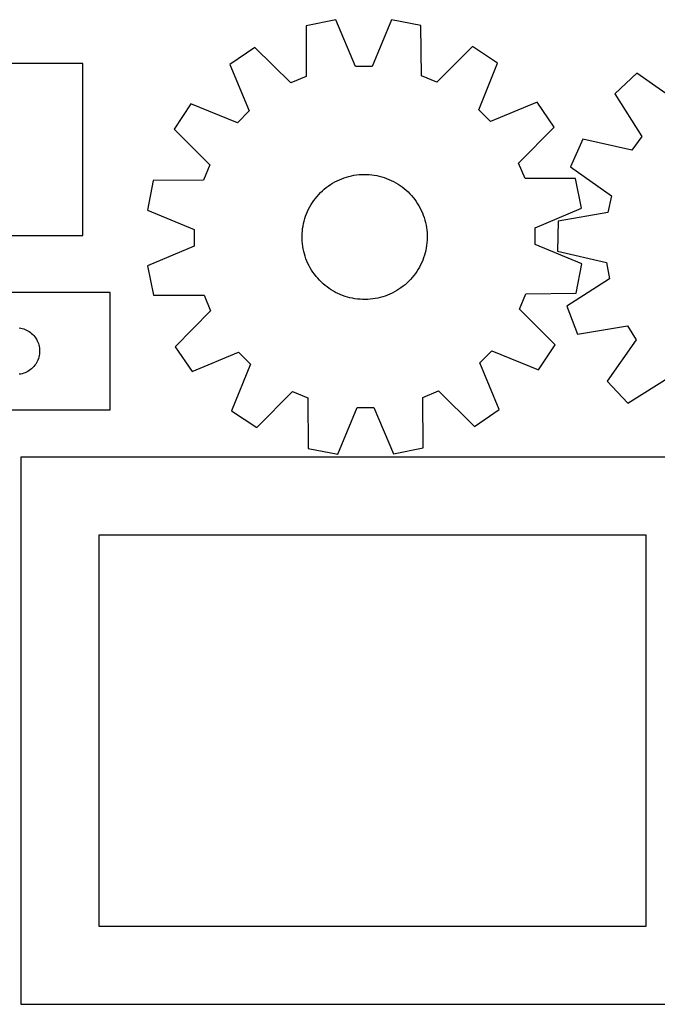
# Model space of a CAD drawing. Header units: millimetres. Extents: x 7 to 1243, y 7 to 2493.
# Tile 18 of 19: x 820 to 1064, y 2115 to 2493. Entities that reach past the tile are written whole.
import ezdxf

# ---------------------------------------------------------------- set-up
doc = ezdxf.new("R2010")
doc.units = ezdxf.units.MM
doc.layers.add('CUT', color=7, linetype='CONTINUOUS', true_color=0x000000)

msp = doc.modelspace()

# ---------------------------------------------------------------- linework, layer by layer
at = {"layer": 'CUT'}
for p, q in [((940.921376, 2492.813062), (929.61794, 2490.507024)), ((929.61794, 2490.507024), (929.646085, 2471.130707)), ((948.485583, 2474.974195), (940.921376, 2492.813062)), ((962.304328, 2492.917859), (954.915334, 2475.005707)), ((973.629823, 2490.722724), (962.304328, 2492.917859)), ((973.791601, 2471.347063), (973.629823, 2490.722724)), ((993.425199, 2482.636643), (979.743975, 2468.915617)), ((1003.04855, 2476.274522), (993.425199, 2482.636643)), ((909.902773, 2482.227302), (900.342243, 2475.771163)), ((923.717829, 2468.641035), (909.902773, 2482.227302)), ((843.942838, 2476.10187), (735.942838, 2476.10187)), ((843.942838, 2410.10187), (843.942838, 2476.10187)), ((900.342243, 2475.771163), (907.78324, 2457.880551)), ((954.915334, 2475.005707), (948.485583, 2474.974195)), ((995.783269, 2458.311836), (1003.04855, 2476.274522)), ((929.646085, 2471.130707), (923.717829, 2468.641035)), ((979.743975, 2468.915617), (973.791601, 2471.347063)), ((1056.412511, 2472.441729), (1048.041729, 2464.5035)), ((1072.27076, 2461.308069), (1056.412511, 2472.441729)), ((1048.041729, 2464.5035), (1058.319131, 2448.077379)), ((885.296316, 2460.57703), (878.934196, 2450.953678)), ((903.259002, 2453.311748), (885.296316, 2460.57703)), ((1018.242683, 2461.228595), (1000.352072, 2453.787598)), ((1024.698823, 2451.668065), (1018.242683, 2461.228595)), ((907.78324, 2457.880551), (903.259002, 2453.311748)), ((1000.352072, 2453.787598), (995.783269, 2458.311836)), ((878.934196, 2450.953678), (892.655221, 2437.272455)), ((1011.112555, 2437.85301), (1024.698823, 2451.668065)), ((1035.694643, 2447.045233), (1030.998877, 2436.507907)), ((1054.606421, 2442.827763), (1035.694643, 2447.045233)), ((1058.319131, 2448.077379), (1054.606421, 2442.827763)), ((892.655221, 2437.272455), (890.223775, 2431.32008)), ((1013.602228, 2431.924754), (1011.112555, 2437.85301)), ((947.930339, 2433.198444), (948.898344, 2433.345623)), ((948.898344, 2433.345623), (949.871547, 2433.453196)), ((949.871547, 2433.453196), (950.848327, 2433.520984)), ((950.848327, 2433.520984), (951.827059, 2433.548874)), ((951.827059, 2433.548874), (952.806115, 2433.53682)), ((952.806115, 2433.53682), (953.783864, 2433.484841)), ((953.783864, 2433.484841), (954.75868, 2433.393025)), ((954.75868, 2433.393025), (955.728939, 2433.261523)), ((955.728939, 2433.261523), (956.693026, 2433.090556)), ((1030.998877, 2436.507907), (1046.779962, 2425.265142)), ((870.848114, 2431.158303), (868.652979, 2419.832807)), ((890.223775, 2431.32008), (870.848114, 2431.158303)), ((938.074636, 2429.081529), (938.88292, 2429.634134)), ((938.88292, 2429.634134), (939.713071, 2430.153311)), ((939.713071, 2430.153311), (940.563708, 2430.638195)), ((940.563708, 2430.638195), (941.433414, 2431.087979)), ((941.433414, 2431.087979), (942.320743, 2431.501915)), ((942.320743, 2431.501915), (943.224217, 2431.879313)), ((943.224217, 2431.879313), (944.142333, 2432.219546)), ((944.142333, 2432.219546), (945.073563, 2432.522047)), ((945.073563, 2432.522047), (946.016356, 2432.786313)), ((946.016356, 2432.786313), (946.969143, 2433.011904)), ((946.969143, 2433.011904), (947.930339, 2433.198444)), ((956.693026, 2433.090556), (957.649338, 2432.880407)), ((957.649338, 2432.880407), (958.596283, 2432.631427)), ((958.596283, 2432.631427), (959.532284, 2432.344029)), ((959.532284, 2432.344029), (960.455783, 2432.018692)), ((960.455783, 2432.018692), (961.365244, 2431.655958)), ((961.365244, 2431.655958), (962.259152, 2431.25643)), ((962.259152, 2431.25643), (963.136021, 2430.820773)), ((963.136021, 2430.820773), (963.99439, 2430.349713)), ((963.99439, 2430.349713), (964.832831, 2429.844032)), ((964.832831, 2429.844032), (965.649947, 2429.304574)), ((1032.978544, 2431.952898), (1013.602228, 2431.924754)), ((1035.284583, 2420.649462), (1032.978544, 2431.952898)), ((933.756661, 2425.119096), (934.406916, 2425.851123)), ((934.406916, 2425.851123), (935.086489, 2426.556018)), ((935.086489, 2426.556018), (935.794247, 2427.232608)), ((935.794247, 2427.232608), (936.529014, 2427.879765)), ((936.529014, 2427.879765), (937.289565, 2428.496415)), ((937.289565, 2428.496415), (938.074636, 2429.081529)), ((965.649947, 2429.304574), (966.444381, 2428.732236)), ((966.444381, 2428.732236), (967.214808, 2428.12797)), ((967.214808, 2428.12797), (967.959947, 2427.492783)), ((967.959947, 2427.492783), (968.678557, 2426.827731)), ((968.678557, 2426.827731), (969.369443, 2426.133921)), ((969.369443, 2426.133921), (970.031454, 2425.412508)), ((930.981218, 2421.096087), (931.46969, 2421.944669)), ((931.46969, 2421.944669), (931.992368, 2422.77262)), ((931.992368, 2422.77262), (932.548381, 2423.578563)), ((932.548381, 2423.578563), (933.136806, 2424.361156)), ((933.136806, 2424.361156), (933.756661, 2425.119096)), ((970.031454, 2425.412508), (970.663489, 2424.664694)), ((970.663489, 2424.664694), (971.264496, 2423.891721)), ((971.264496, 2423.891721), (971.833474, 2423.094878)), ((971.833474, 2423.094878), (972.369477, 2422.275491)), ((972.369477, 2422.275491), (972.871612, 2421.434922)), ((1046.779962, 2425.265142), (1045.358807, 2418.994336)), ((868.652979, 2419.832807), (886.565131, 2412.443814)), ((929.384768, 2417.524172), (929.728875, 2418.440843)), ((929.728875, 2418.440843), (930.110085, 2419.342715)), ((930.110085, 2419.342715), (930.527765, 2420.228288)), ((930.527765, 2420.228288), (930.981218, 2421.096087)), ((972.871612, 2421.434922), (973.339043, 2420.574571)), ((973.339043, 2420.574571), (973.770993, 2419.695871)), ((973.770993, 2419.695871), (974.166742, 2418.800283)), ((974.166742, 2418.800283), (974.525633, 2417.889298)), ((1017.445716, 2413.085255), (1035.284583, 2420.649462)), ((1045.358807, 2418.994336), (1026.272646, 2415.653546)), ((928.389881, 2413.740334), (928.580479, 2414.700734)), ((928.580479, 2414.700734), (928.810092, 2415.65256)), ((928.810092, 2415.65256), (929.078337, 2416.594229)), ((929.078337, 2416.594229), (929.384768, 2417.524172)), ((974.525633, 2417.889298), (974.847066, 2416.964433)), ((974.847066, 2416.964433), (975.130509, 2416.027227)), ((975.130509, 2416.027227), (975.375488, 2415.07924)), ((975.375488, 2415.07924), (975.581596, 2414.122049)), ((1026.272646, 2415.653546), (1025.966785, 2404.121334)), ((886.565131, 2412.443814), (886.596643, 2406.014063)), ((928.022998, 2409.845128), (928.055021, 2410.823734)), ((928.055021, 2410.823734), (928.126934, 2411.80022)), ((928.126934, 2411.80022), (928.238616, 2412.772959)), ((928.238616, 2412.772959), (928.389881, 2413.740334)), ((975.581596, 2414.122049), (975.748491, 2413.157247)), ((975.748491, 2413.157247), (975.875893, 2412.186442)), ((975.875893, 2412.186442), (975.963592, 2411.211247)), ((975.963592, 2411.211247), (976.011441, 2410.233287)), ((1017.477228, 2406.655504), (1017.445716, 2413.085255)), ((735.942838, 2410.10187), (843.942838, 2410.10187)), ((928.030918, 2408.866031), (928.022998, 2409.845128)), ((928.078767, 2407.888071), (928.030918, 2408.866031)), ((928.166465, 2406.912876), (928.078767, 2407.888071)), ((928.293868, 2405.942071), (928.166465, 2406.912876)), ((975.915425, 2407.299098), (975.803743, 2406.326359)), ((975.987337, 2408.275584), (975.915425, 2407.299098)), ((976.01936, 2409.25419), (975.987337, 2408.275584)), ((976.011441, 2410.233287), (976.01936, 2409.25419)), ((886.596643, 2406.014063), (868.757776, 2398.449855)), ((928.460762, 2404.977269), (928.293868, 2405.942071)), ((928.666871, 2404.020078), (928.460762, 2404.977269)), ((928.91185, 2403.072091), (928.666871, 2404.020078)), ((929.195292, 2402.134885), (928.91185, 2403.072091)), ((975.232267, 2403.446758), (974.964022, 2402.505089)), ((975.46188, 2404.398584), (975.232267, 2403.446758)), ((975.652477, 2405.358984), (975.46188, 2404.398584)), ((975.803743, 2406.326359), (975.652477, 2405.358984)), ((1035.38938, 2399.266511), (1017.477228, 2406.655504)), ((1025.966785, 2404.121334), (1044.849026, 2399.773533)), ((929.516726, 2401.210019), (929.195292, 2402.134885)), ((929.875616, 2400.299035), (929.516726, 2401.210019)), ((930.271366, 2399.403447), (929.875616, 2400.299035)), ((930.703316, 2398.524747), (930.271366, 2399.403447)), ((973.932273, 2399.756602), (973.514594, 2398.87103)), ((974.313484, 2400.658475), (973.932273, 2399.756602)), ((974.657591, 2401.575146), (974.313484, 2400.658475)), ((974.964022, 2402.505089), (974.657591, 2401.575146)), ((1033.194245, 2387.941015), (1035.38938, 2399.266511)), ((1044.849026, 2399.773533), (1045.935784, 2393.436212)), ((868.757776, 2398.449855), (871.063815, 2387.14642)), ((931.170747, 2397.664396), (930.703316, 2398.524747)), ((931.672882, 2396.823827), (931.170747, 2397.664396)), ((932.208884, 2396.004439), (931.672882, 2396.823827)), ((932.777863, 2395.207596), (932.208884, 2396.004439)), ((971.493977, 2395.520755), (970.905553, 2394.738162)), ((972.049991, 2396.326698), (971.493977, 2395.520755)), ((972.572669, 2397.154649), (972.049991, 2396.326698)), ((973.061141, 2398.00323), (972.572669, 2397.154649)), ((973.514594, 2398.87103), (973.061141, 2398.00323)), ((933.378869, 2394.434624), (932.777863, 2395.207596)), ((934.010904, 2393.686809), (933.378869, 2394.434624)), ((934.672916, 2392.965397), (934.010904, 2393.686809)), ((935.363802, 2392.271587), (934.672916, 2392.965397)), ((936.082412, 2391.606535), (935.363802, 2392.271587)), ((968.248112, 2391.86671), (967.513345, 2391.219552)), ((968.95587, 2392.5433), (968.248112, 2391.86671)), ((969.635442, 2393.248194), (968.95587, 2392.5433)), ((970.285697, 2393.980221), (969.635442, 2393.248194)), ((970.905553, 2394.738162), (970.285697, 2393.980221)), ((1045.935784, 2393.436212), (1029.580935, 2383.045767)), ((854.329573, 2388.263495), (734.329573, 2388.263495)), ((854.329573, 2343.263495), (854.329573, 2388.263495)), ((936.827551, 2390.971348), (936.082412, 2391.606535)), ((937.597978, 2390.367082), (936.827551, 2390.971348)), ((938.392411, 2389.794744), (937.597978, 2390.367082)), ((939.209528, 2389.255285), (938.392411, 2389.794744)), ((940.047969, 2388.749605), (939.209528, 2389.255285)), ((940.906338, 2388.278545), (940.047969, 2388.749605)), ((941.783206, 2387.842888), (940.906338, 2388.278545)), ((962.608944, 2388.011339), (961.721616, 2387.597403)), ((963.478651, 2388.461123), (962.608944, 2388.011339)), ((964.329288, 2388.946007), (963.478651, 2388.461123)), ((965.159439, 2389.465184), (964.329288, 2388.946007)), ((965.967722, 2390.017789), (965.159439, 2389.465184)), ((966.752793, 2390.602903), (965.967722, 2390.017789)), ((967.513345, 2391.219552), (966.752793, 2390.602903)), ((1013.818583, 2387.779237), (1033.194245, 2387.941015)), ((871.063815, 2387.14642), (890.440131, 2387.174564)), ((890.440131, 2387.174564), (892.929803, 2381.246308)), ((942.677115, 2387.44336), (941.783206, 2387.842888)), ((943.586576, 2387.080626), (942.677115, 2387.44336)), ((944.510075, 2386.755289), (943.586576, 2387.080626)), ((945.446076, 2386.467891), (944.510075, 2386.755289)), ((946.39302, 2386.21891), (945.446076, 2386.467891)), ((947.349332, 2386.008762), (946.39302, 2386.21891)), ((948.31342, 2385.837794), (947.349332, 2386.008762)), ((949.283679, 2385.706293), (948.31342, 2385.837794)), ((950.258494, 2385.614477), (949.283679, 2385.706293)), ((951.236244, 2385.562498), (950.258494, 2385.614477)), ((952.215299, 2385.550444), (951.236244, 2385.562498)), ((953.194032, 2385.578334), (952.215299, 2385.550444)), ((954.170812, 2385.646122), (953.194032, 2385.578334)), ((955.144015, 2385.753695), (954.170812, 2385.646122)), ((956.11202, 2385.900874), (955.144015, 2385.753695)), ((957.073216, 2386.087414), (956.11202, 2385.900874)), ((958.026003, 2386.313005), (957.073216, 2386.087414)), ((958.968796, 2386.577271), (958.026003, 2386.313005)), ((959.900026, 2386.879772), (958.968796, 2386.577271)), ((960.818141, 2387.220005), (959.900026, 2386.879772)), ((961.721616, 2387.597403), (960.818141, 2387.220005)), ((1011.387138, 2381.826863), (1013.818583, 2387.779237)), ((892.929803, 2381.246308), (879.343536, 2367.431253)), ((1025.108163, 2368.14564), (1011.387138, 2381.826863)), ((1029.580935, 2383.045767), (1033.711542, 2372.274344)), ((819.504309, 2374.686498), (820.085386, 2374.590562)), ((820.085386, 2374.590562), (820.658944, 2374.456827)), ((820.658944, 2374.456827), (821.222528, 2374.285866)), ((821.222528, 2374.285866), (821.773724, 2374.078411)), ((821.773724, 2374.078411), (822.310171, 2373.835349)), ((822.310171, 2373.835349), (822.829573, 2373.557723)), ((822.829573, 2373.557723), (823.329705, 2373.246721)), ((823.329705, 2373.246721), (823.808426, 2372.903675)), ((823.808426, 2372.903675), (824.263685, 2372.530053)), ((1033.711542, 2372.274344), (1052.82029, 2375.483421)), ((1052.82029, 2375.483421), (1056.249511, 2370.044383)), ((824.263685, 2372.530053), (824.693534, 2372.127456)), ((824.693534, 2372.127456), (825.096131, 2371.697607)), ((825.096131, 2371.697607), (825.469753, 2371.242348)), ((825.469753, 2371.242348), (825.8128, 2370.763627)), ((825.8128, 2370.763627), (826.123802, 2370.263495)), ((826.123802, 2370.263495), (826.401428, 2369.744093)), ((826.401428, 2369.744093), (826.644489, 2369.207646)), ((826.644489, 2369.207646), (826.851944, 2368.65645)), ((1056.249511, 2370.044383), (1045.115852, 2354.186135)), ((826.851944, 2368.65645), (827.022905, 2368.092866)), ((827.022905, 2368.092866), (827.156641, 2367.519308)), ((827.156641, 2367.519308), (827.252577, 2366.93823)), ((827.252577, 2366.93823), (827.310303, 2366.352123)), ((827.310303, 2366.352123), (827.329573, 2365.763495)), ((827.329573, 2365.763495), (827.310303, 2365.174867)), ((879.343536, 2367.431253), (885.799676, 2357.870723)), ((885.799676, 2357.870723), (903.690287, 2365.31172)), ((903.690287, 2365.31172), (908.25909, 2360.787482)), ((996.259118, 2361.218767), (1000.783356, 2365.787569)), ((1000.783356, 2365.787569), (1018.746043, 2358.522288)), ((1018.746043, 2358.522288), (1025.108163, 2368.14564)), ((826.401428, 2361.782897), (826.123802, 2361.263495)), ((826.644489, 2362.319344), (826.401428, 2361.782897)), ((826.851944, 2362.87054), (826.644489, 2362.319344)), ((827.022905, 2363.434123), (826.851944, 2362.87054)), ((827.156641, 2364.007682), (827.022905, 2363.434123)), ((827.252577, 2364.588759), (827.156641, 2364.007682)), ((827.310303, 2365.174867), (827.252577, 2364.588759)), ((822.310171, 2357.69164), (821.773724, 2357.448579)), ((822.829573, 2357.969266), (822.310171, 2357.69164)), ((823.329705, 2358.280268), (822.829573, 2357.969266)), ((823.808426, 2358.623315), (823.329705, 2358.280268)), ((824.263685, 2358.996936), (823.808426, 2358.623315)), ((824.693534, 2359.399534), (824.263685, 2358.996936)), ((825.096131, 2359.829382), (824.693534, 2359.399534)), ((825.469753, 2360.284642), (825.096131, 2359.829382)), ((825.8128, 2360.763363), (825.469753, 2360.284642)), ((826.123802, 2361.263495), (825.8128, 2360.763363)), ((908.25909, 2360.787482), (900.993808, 2342.824795)), ((1003.700115, 2343.328155), (996.259118, 2361.218767)), ((820.085386, 2356.936427), (819.504309, 2356.840491)), ((820.658944, 2357.070162), (820.085386, 2356.936427)), ((821.222528, 2357.241124), (820.658944, 2357.070162)), ((821.773724, 2357.448579), (821.222528, 2357.241124)), ((1045.115852, 2354.186135), (1053.054081, 2345.815353)), ((1053.054081, 2345.815353), (1069.480201, 2356.092754)), ((910.61716, 2336.462675), (924.298384, 2350.183701)), ((924.298384, 2350.183701), (930.250758, 2347.752255)), ((974.396274, 2347.96861), (980.32453, 2350.458283)), ((980.32453, 2350.458283), (994.139586, 2336.872016)), ((930.250758, 2347.752255), (930.412536, 2328.376594)), ((974.424418, 2328.592294), (974.396274, 2347.96861)), ((674.329573, 2343.263495), (854.329573, 2343.263495)), ((900.993808, 2342.824795), (910.61716, 2336.462675)), ((941.738031, 2326.181458), (949.127024, 2344.093611)), ((949.127024, 2344.093611), (955.556775, 2344.125123)), ((955.556775, 2344.125123), (963.120983, 2326.286255)), ((994.139586, 2336.872016), (1003.700115, 2343.328155)), ((930.412536, 2328.376594), (941.738031, 2326.181458)), ((963.120983, 2326.286255), (974.424418, 2328.592294)), ((1090.080986, 2325.086496), (820.080986, 2325.086496)), ((820.080986, 2325.086496), (820.080986, 2115.086496)), ((1060.080986, 2295.086496), (850.080986, 2295.086496)), ((850.080986, 2295.086496), (850.080986, 2145.086496)), ((1060.080986, 2145.086496), (1060.080986, 2295.086496)), ((850.080986, 2145.086496), (1060.080986, 2145.086496)), ((820.080986, 2115.086496), (1090.080986, 2115.086496))]:
    msp.add_line(p, q, dxfattribs=at)

doc.saveas('drawing.dxf')
